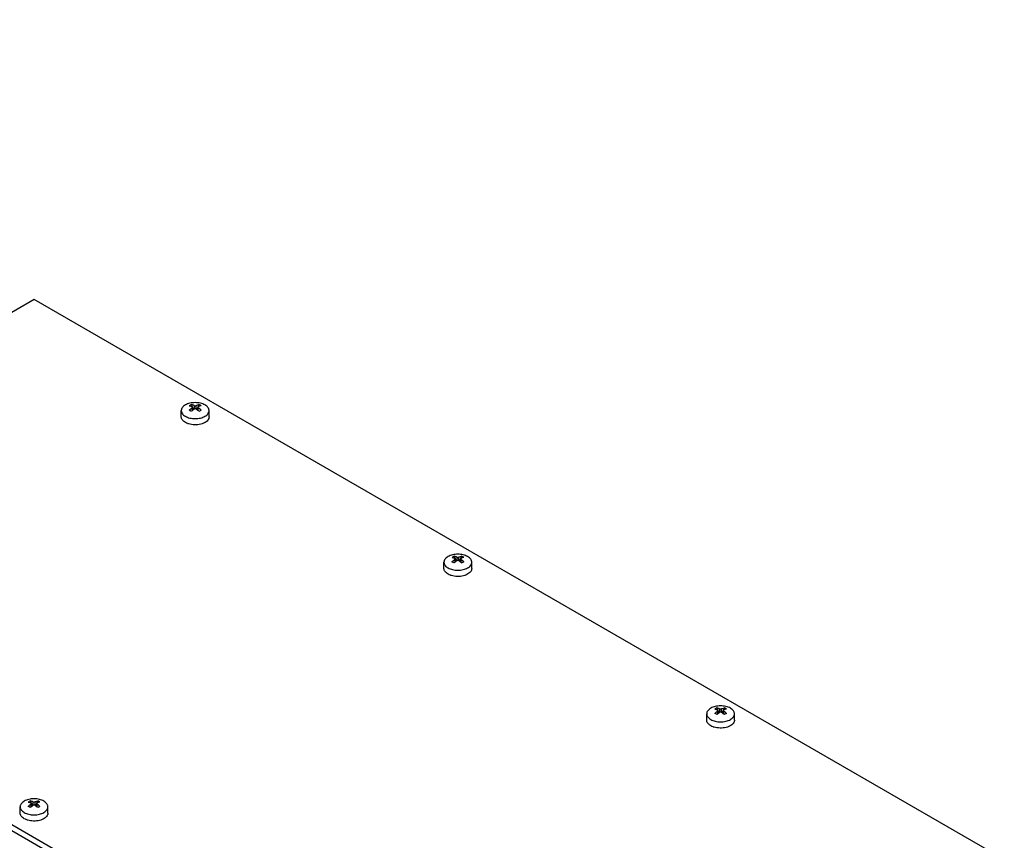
# Model space of a CAD drawing. Header units: millimetres. Extents: x 77 to 598, y 229 to 713.
# Tile 3 of 3: x 381 to 580, y 495 to 660. Entities that reach past the tile are written whole.
import ezdxf

# ---------------------------------------------------------------- set-up
doc = ezdxf.new("R2010")
doc.units = ezdxf.units.MM
doc.header["$LTSCALE"] = 61.257806
doc.layers.get('0').update_dxf_attribs({"linetype": 'CONTINUOUS'})

msp = doc.modelspace()

# ---------------------------------------------------------------- linework, layer by layer
at = {"color": 7, "linetype": 'Continuous'}
for p, q in [((98.3, 660.42), (486.15, 436.5)), ((384.32, 603.88), (290.28, 549.59)), ((580.19, 490.8), (384.32, 603.88)), ((416.09, 582.68), (416.28, 582.2)), ((416.64, 582.49), (416.64, 581.76)), ((417.06, 581.76), (417.06, 582.49)), ((417.43, 582.2), (417.62, 582.68)), ((414.05, 580.2), (414.05, 581.46)), ((416.22, 582), (416.22, 581.42)), ((416.3, 582.14), (416.3, 581.5)), ((416.3, 582.13), (416.49, 581.65)), ((417.21, 581.65), (417.4, 582.13)), ((417.4, 582.14), (417.4, 581.5)), ((417.49, 581.42), (417.49, 582)), ((419.65, 580.2), (419.65, 581.46)), ((467.08, 549.59), (467.08, 550.85)), ((469.12, 552.07), (469.31, 551.58)), ((469.25, 551.39), (469.25, 550.81)), ((469.34, 551.52), (469.34, 550.88)), ((469.34, 551.51), (469.52, 551.03)), ((469.67, 551.88), (469.67, 551.14)), ((470.1, 551.14), (470.1, 551.88)), ((470.25, 551.03), (470.43, 551.51)), ((470.43, 551.52), (470.43, 550.88)), ((470.46, 551.58), (470.65, 552.07)), ((470.52, 550.81), (470.52, 551.39)), ((472.68, 549.59), (472.68, 550.85)), ((290.28, 548.36), (486.15, 435.28)), ((522.15, 521.45), (522.34, 520.96)), ((522.28, 520.77), (522.28, 520.19)), ((522.37, 520.9), (522.37, 520.26)), ((522.37, 520.89), (522.56, 520.41)), ((522.71, 521.26), (522.71, 520.52)), ((523.13, 520.52), (523.13, 521.26)), ((523.28, 520.41), (523.47, 520.89)), ((523.47, 520.9), (523.47, 520.26)), ((523.49, 520.96), (523.68, 521.45)), ((523.55, 520.19), (523.55, 520.77)), ((520.12, 518.97), (520.12, 520.23)), ((525.72, 518.97), (525.72, 520.23)), ((381.53, 500.19), (381.53, 501.45)), ((383.56, 502.67), (383.75, 502.18)), ((383.69, 501.99), (383.69, 501.41)), ((383.78, 502.12), (383.78, 501.48)), ((383.78, 502.11), (383.96, 501.63)), ((384.11, 502.48), (384.11, 501.74)), ((384.54, 501.74), (384.54, 502.48)), ((384.69, 501.63), (384.87, 502.11)), ((384.87, 502.12), (384.87, 501.48)), ((384.9, 502.18), (385.09, 502.67)), ((384.96, 501.41), (384.96, 501.99)), ((387.13, 500.19), (387.13, 501.45))]:
    msp.add_line(p, q, dxfattribs=at)
for centre, radius, start, end in [((417.58, 579.61), 3.42, 120.0184, 124.1495), ((417.52, 579.71), 3.3, 115.7786, 120.0056), ((416.17, 579.68), 3.33, 55.7854, 64.2157), ((409.5, 570.39), 12.75, 58.8996, 61.1016), ((420.43, 576.54), 6.45, 129.7773, 132.3272), ((420.06, 577), 5.86, 125.6684, 129.8294), ((413.65, 577), 5.86, 50.1711, 54.332), ((413.27, 576.54), 6.45, 47.6732, 50.2232), ((424.41, 570.04), 13.16, 120.0054, 121.0947), ((423.62, 571.42), 11.57, 118.8324, 120.0194), ((470.62, 548.99), 3.42, 120.0184, 124.1495), ((462.53, 539.78), 12.75, 58.8996, 61.1016), ((470.56, 549.09), 3.3, 115.7786, 120.0056), ((473.46, 545.92), 6.45, 129.7773, 132.3272), ((473.09, 546.38), 5.86, 125.6684, 129.8294), ((466.68, 546.38), 5.86, 50.1711, 54.332), ((466.31, 545.92), 6.45, 47.6732, 50.2232), ((469.2, 549.07), 3.33, 55.7854, 64.2157), ((477.45, 539.43), 13.16, 120.0054, 121.0947), ((476.66, 540.8), 11.57, 118.8324, 120.0194), ((523.65, 518.37), 3.42, 120.0184, 124.1495), ((523.59, 518.47), 3.3, 115.7786, 120.0056), ((522.23, 518.45), 3.33, 55.7854, 64.2157), ((515.57, 509.16), 12.75, 58.8996, 61.1016), ((526.5, 515.31), 6.45, 129.7773, 132.3272), ((526.12, 515.76), 5.86, 125.6684, 129.8294), ((519.71, 515.76), 5.86, 50.1711, 54.332), ((519.34, 515.31), 6.45, 47.6732, 50.2232), ((530.48, 508.81), 13.16, 120.0054, 121.0947), ((529.69, 510.18), 11.57, 118.8324, 120.0194), ((385.06, 499.59), 3.42, 120.0184, 124.1495), ((376.98, 490.38), 12.75, 58.8996, 61.1016), ((385, 499.69), 3.3, 115.7786, 120.0056), ((387.9, 496.53), 6.45, 129.7773, 132.3272), ((387.53, 496.98), 5.86, 125.6684, 129.8294), ((381.12, 496.98), 5.86, 50.1711, 54.332), ((380.75, 496.53), 6.45, 47.6732, 50.2232), ((383.64, 499.67), 3.33, 55.7854, 64.2157), ((391.89, 490.03), 13.16, 120.0054, 121.0947), ((391.1, 491.4), 11.57, 118.8324, 120.0194)]:
    msp.add_arc(centre, radius, start, end, dxfattribs=at)
for points, knots in [([(414.87, 582.61), (414.75, 582.54), (414.53, 582.38), (414.26, 582.1), (414.12, 581.84), (414.06, 581.62), (414.05, 581.52), (414.05, 581.46)], [0, 0, 0, 0, 0.289605, 0.54865, 0.781649, 0.891845, 1, 1, 1, 1]), ([(418.83, 582.61), (418.7, 582.69), (418.4, 582.82), (417.92, 582.97), (417.39, 583.06), (416.85, 583.09), (416.31, 583.06), (415.79, 582.97), (415.3, 582.82), (415.01, 582.69), (414.87, 582.61)], [0, 0, 0, 0, 0.114141, 0.237297, 0.366939, 0.499961, 0.632988, 0.762647, 0.885827, 1, 1, 1, 1]), ([(415.66, 582.44), (415.71, 582.43), (415.9, 582.38), (416.08, 582.31), (416.22, 582.25)], [0, 0, 0, 0, 0.241578, 1, 1, 1, 1]), ([(416.64, 582.49), (416.59, 582.51), (416.41, 582.59), (416.23, 582.65), (416.09, 582.68)], [0, 0, 0, 0, 0.258712, 1, 1, 1, 1]), ([(416.64, 582.49), (416.67, 582.48), (416.74, 582.46), (416.85, 582.45), (416.96, 582.46), (417.03, 582.48), (417.06, 582.49)], [0, 0, 0, 0, 0.233569, 0.500001, 0.766434, 1, 1, 1, 1]), ([(417.06, 582.49), (417.11, 582.51), (417.29, 582.59), (417.48, 582.65), (417.62, 582.68)], [0, 0, 0, 0, 0.258712, 1, 1, 1, 1]), ([(418.04, 582.44), (418, 582.43), (417.81, 582.38), (417.62, 582.31), (417.49, 582.25)], [0, 0, 0, 0, 0.241578, 1, 1, 1, 1]), ([(419.65, 581.46), (419.65, 581.52), (419.64, 581.62), (419.59, 581.84), (419.44, 582.1), (419.18, 582.38), (418.95, 582.54), (418.83, 582.61)], [0, 0, 0, 0, 0.108169, 0.218376, 0.451383, 0.710428, 1, 1, 1, 1]), ([(414.05, 581.46), (414.05, 581.41), (414.06, 581.3), (414.12, 581.09), (414.26, 580.82), (414.53, 580.55), (414.75, 580.39), (414.87, 580.32)], [0, 0, 0, 0, 0.108169, 0.218376, 0.451383, 0.710428, 1, 1, 1, 1]), ([(415.66, 581.56), (415.71, 581.6), (415.89, 581.75), (416.07, 581.9), (416.22, 582)], [0, 0, 0, 0, 0.255731, 1, 1, 1, 1]), ([(416.3, 582.14), (416.3, 582.15), (416.3, 582.17), (416.28, 582.2), (416.25, 582.23), (416.23, 582.24), (416.22, 582.25)], [0, 0, 0, 0, 0.225325, 0.457967, 0.713495, 1, 1, 1, 1]), ([(416.22, 582), (416.23, 582.01), (416.25, 582.03), (416.29, 582.08), (416.3, 582.11), (416.3, 582.14)], [0, 0, 0, 0, 0.293617, 0.557674, 1, 1, 1, 1]), ([(417.06, 581.76), (417.03, 581.78), (416.97, 581.81), (416.85, 581.83), (416.74, 581.81), (416.67, 581.78), (416.64, 581.76)], [0, 0, 0, 0, 0.240557, 0.500001, 0.759446, 1, 1, 1, 1]), ([(417.49, 582.25), (417.48, 582.24), (417.45, 582.23), (417.42, 582.2), (417.4, 582.17), (417.4, 582.15), (417.4, 582.14)], [0, 0, 0, 0, 0.286504, 0.542037, 0.774679, 1, 1, 1, 1]), ([(417.4, 582.14), (417.4, 582.11), (417.42, 582.08), (417.45, 582.03), (417.47, 582.01), (417.49, 582)], [0, 0, 0, 0, 0.442331, 0.706382, 1, 1, 1, 1]), ([(418.04, 581.56), (418, 581.6), (417.82, 581.75), (417.63, 581.9), (417.49, 582)], [0, 0, 0, 0, 0.255731, 1, 1, 1, 1]), ([(418.83, 580.32), (418.95, 580.39), (419.18, 580.55), (419.44, 580.82), (419.59, 581.09), (419.64, 581.3), (419.65, 581.41), (419.65, 581.46)], [0, 0, 0, 0, 0.289605, 0.54865, 0.781649, 0.891845, 1, 1, 1, 1]), ([(414.87, 579.06), (414.75, 579.13), (414.53, 579.29), (414.26, 579.57), (414.12, 579.83), (414.06, 580.04), (414.05, 580.15), (414.05, 580.2)], [0, 0, 0, 0, 0.289589, 0.548632, 0.781635, 0.891836, 1, 1, 1, 1]), ([(414.87, 580.32), (415.01, 580.24), (415.3, 580.1), (415.79, 579.96), (416.31, 579.87), (416.85, 579.84), (417.39, 579.87), (417.92, 579.96), (418.4, 580.1), (418.7, 580.24), (418.83, 580.32)], [0, 0, 0, 0, 0.114141, 0.237297, 0.366939, 0.499961, 0.632988, 0.762647, 0.885827, 1, 1, 1, 1]), ([(415.55, 578.77), (415.48, 578.79), (415.25, 578.87), (415.03, 578.97), (414.87, 579.06)], [0, 0, 0, 0, 0.261554, 1, 1, 1, 1]), ([(417.97, 578.72), (417.77, 578.67), (417.37, 578.6), (416.75, 578.58), (416.13, 578.63), (415.74, 578.72), (415.55, 578.77)], [0, 0, 0, 0, 0.247866, 0.502751, 0.756224, 1, 1, 1, 1]), ([(418.68, 578.98), (418.62, 578.95), (418.4, 578.85), (418.16, 578.77), (417.97, 578.72)], [0, 0, 0, 0, 0.23949, 1, 1, 1, 1]), ([(419.65, 580.2), (419.65, 580.15), (419.64, 580.03), (419.57, 579.79), (419.4, 579.5), (419.08, 579.21), (418.82, 579.05), (418.68, 578.98)], [0, 0, 0, 0, 0.105991, 0.214373, 0.445704, 0.706358, 1, 1, 1, 1]), ([(467.91, 551.99), (467.78, 551.92), (467.56, 551.76), (467.29, 551.48), (467.15, 551.22), (467.09, 551.01), (467.08, 550.9), (467.08, 550.85)], [0, 0, 0, 0, 0.289605, 0.54865, 0.781649, 0.891845, 1, 1, 1, 1]), ([(467.08, 550.85), (467.08, 550.79), (467.09, 550.69), (467.15, 550.47), (467.29, 550.21), (467.56, 549.93), (467.78, 549.77), (467.91, 549.7)], [0, 0, 0, 0, 0.108169, 0.218376, 0.451383, 0.710428, 1, 1, 1, 1]), ([(471.86, 551.99), (471.73, 552.07), (471.43, 552.2), (470.95, 552.35), (470.43, 552.44), (469.89, 552.47), (469.34, 552.44), (468.82, 552.35), (468.34, 552.2), (468.04, 552.07), (467.91, 551.99)], [0, 0, 0, 0, 0.114141, 0.237297, 0.366939, 0.499961, 0.632988, 0.762647, 0.885827, 1, 1, 1, 1]), ([(468.7, 551.82), (468.74, 551.81), (468.93, 551.76), (469.11, 551.69), (469.25, 551.63)], [0, 0, 0, 0, 0.241578, 1, 1, 1, 1]), ([(468.7, 550.94), (468.74, 550.98), (468.92, 551.14), (469.1, 551.28), (469.25, 551.39)], [0, 0, 0, 0, 0.255731, 1, 1, 1, 1]), ([(469.67, 551.88), (469.63, 551.9), (469.45, 551.97), (469.26, 552.03), (469.12, 552.07)], [0, 0, 0, 0, 0.258712, 1, 1, 1, 1]), ([(469.34, 551.52), (469.34, 551.53), (469.33, 551.56), (469.31, 551.59), (469.29, 551.61), (469.26, 551.63), (469.25, 551.63)], [0, 0, 0, 0, 0.225325, 0.457967, 0.713495, 1, 1, 1, 1]), ([(469.25, 551.39), (469.26, 551.4), (469.29, 551.42), (469.32, 551.46), (469.34, 551.5), (469.34, 551.52)], [0, 0, 0, 0, 0.293617, 0.557674, 1, 1, 1, 1]), ([(469.67, 551.88), (469.7, 551.86), (469.77, 551.84), (469.88, 551.83), (470, 551.84), (470.07, 551.86), (470.1, 551.88)], [0, 0, 0, 0, 0.233569, 0.500001, 0.766434, 1, 1, 1, 1]), ([(470.1, 551.14), (470.07, 551.16), (470, 551.19), (469.88, 551.21), (469.77, 551.19), (469.7, 551.16), (469.67, 551.14)], [0, 0, 0, 0, 0.240557, 0.500001, 0.759446, 1, 1, 1, 1]), ([(470.1, 551.88), (470.14, 551.9), (470.32, 551.97), (470.51, 552.03), (470.65, 552.07)], [0, 0, 0, 0, 0.258712, 1, 1, 1, 1]), ([(470.52, 551.63), (470.51, 551.63), (470.48, 551.61), (470.46, 551.59), (470.44, 551.56), (470.43, 551.53), (470.43, 551.52)], [0, 0, 0, 0, 0.286504, 0.542037, 0.774679, 1, 1, 1, 1]), ([(470.43, 551.52), (470.43, 551.5), (470.45, 551.46), (470.48, 551.42), (470.51, 551.4), (470.52, 551.39)], [0, 0, 0, 0, 0.442331, 0.706382, 1, 1, 1, 1]), ([(471.07, 551.82), (471.03, 551.81), (470.84, 551.76), (470.66, 551.69), (470.52, 551.63)], [0, 0, 0, 0, 0.241578, 1, 1, 1, 1]), ([(471.07, 550.94), (471.03, 550.98), (470.85, 551.14), (470.66, 551.28), (470.52, 551.39)], [0, 0, 0, 0, 0.255731, 1, 1, 1, 1]), ([(472.68, 550.85), (472.68, 550.9), (472.68, 551.01), (472.62, 551.22), (472.48, 551.48), (472.21, 551.76), (471.99, 551.92), (471.86, 551.99)], [0, 0, 0, 0, 0.108169, 0.218376, 0.451383, 0.710428, 1, 1, 1, 1]), ([(471.86, 549.7), (471.99, 549.77), (472.21, 549.93), (472.48, 550.21), (472.62, 550.47), (472.68, 550.69), (472.68, 550.79), (472.68, 550.85)], [0, 0, 0, 0, 0.289605, 0.54865, 0.781649, 0.891845, 1, 1, 1, 1]), ([(467.91, 548.44), (467.78, 548.51), (467.56, 548.67), (467.29, 548.95), (467.15, 549.21), (467.09, 549.43), (467.08, 549.53), (467.08, 549.59)], [0, 0, 0, 0, 0.289589, 0.548632, 0.781635, 0.891836, 1, 1, 1, 1]), ([(467.91, 549.7), (468.04, 549.62), (468.34, 549.49), (468.82, 549.34), (469.34, 549.25), (469.88, 549.22), (470.43, 549.25), (470.95, 549.34), (471.43, 549.49), (471.73, 549.62), (471.86, 549.7)], [0, 0, 0, 0, 0.114141, 0.237297, 0.366939, 0.499961, 0.632988, 0.762647, 0.885827, 1, 1, 1, 1]), ([(472.68, 549.59), (472.68, 549.53), (472.67, 549.41), (472.61, 549.17), (472.43, 548.89), (472.12, 548.59), (471.85, 548.43), (471.71, 548.36)], [0, 0, 0, 0, 0.105991, 0.214373, 0.445704, 0.706358, 1, 1, 1, 1]), ([(468.58, 548.16), (468.52, 548.18), (468.29, 548.25), (468.06, 548.35), (467.91, 548.44)], [0, 0, 0, 0, 0.261554, 1, 1, 1, 1]), ([(471, 548.1), (470.81, 548.05), (470.4, 547.98), (469.78, 547.96), (469.17, 548.01), (468.77, 548.1), (468.58, 548.16)], [0, 0, 0, 0, 0.247866, 0.502751, 0.756224, 1, 1, 1, 1]), ([(471.71, 548.36), (471.66, 548.33), (471.43, 548.23), (471.19, 548.15), (471, 548.1)], [0, 0, 0, 0, 0.23949, 1, 1, 1, 1]), ([(520.94, 521.37), (520.82, 521.3), (520.59, 521.15), (520.33, 520.87), (520.18, 520.6), (520.13, 520.39), (520.12, 520.28), (520.12, 520.23)], [0, 0, 0, 0, 0.289605, 0.54865, 0.781649, 0.891845, 1, 1, 1, 1]), ([(524.9, 521.37), (524.76, 521.45), (524.47, 521.59), (523.98, 521.73), (523.46, 521.82), (522.92, 521.85), (522.38, 521.82), (521.85, 521.73), (521.37, 521.59), (521.07, 521.45), (520.94, 521.37)], [0, 0, 0, 0, 0.114141, 0.237297, 0.366939, 0.499961, 0.632988, 0.762647, 0.885827, 1, 1, 1, 1]), ([(521.73, 521.2), (521.77, 521.19), (521.96, 521.14), (522.15, 521.07), (522.28, 521.01)], [0, 0, 0, 0, 0.241578, 1, 1, 1, 1]), ([(521.73, 520.32), (521.77, 520.36), (521.95, 520.52), (522.14, 520.67), (522.28, 520.77)], [0, 0, 0, 0, 0.255731, 1, 1, 1, 1]), ([(522.71, 521.26), (522.66, 521.28), (522.48, 521.35), (522.29, 521.41), (522.15, 521.45)], [0, 0, 0, 0, 0.258712, 1, 1, 1, 1]), ([(522.37, 520.9), (522.37, 520.91), (522.37, 520.94), (522.35, 520.97), (522.32, 520.99), (522.29, 521.01), (522.28, 521.01)], [0, 0, 0, 0, 0.225325, 0.457967, 0.713495, 1, 1, 1, 1]), ([(522.28, 520.77), (522.29, 520.78), (522.32, 520.8), (522.35, 520.84), (522.37, 520.88), (522.37, 520.9)], [0, 0, 0, 0, 0.293617, 0.557674, 1, 1, 1, 1]), ([(522.71, 521.26), (522.74, 521.24), (522.81, 521.23), (522.92, 521.22), (523.03, 521.23), (523.1, 521.24), (523.13, 521.26)], [0, 0, 0, 0, 0.233569, 0.500001, 0.766434, 1, 1, 1, 1]), ([(523.13, 521.26), (523.18, 521.28), (523.36, 521.35), (523.54, 521.41), (523.68, 521.45)], [0, 0, 0, 0, 0.258712, 1, 1, 1, 1]), ([(523.55, 521.01), (523.54, 521.01), (523.52, 520.99), (523.49, 520.97), (523.47, 520.94), (523.47, 520.91), (523.47, 520.9)], [0, 0, 0, 0, 0.286504, 0.542037, 0.774679, 1, 1, 1, 1]), ([(523.47, 520.9), (523.47, 520.88), (523.48, 520.84), (523.52, 520.8), (523.54, 520.78), (523.55, 520.77)], [0, 0, 0, 0, 0.442331, 0.706382, 1, 1, 1, 1]), ([(524.11, 521.2), (524.06, 521.19), (523.87, 521.14), (523.69, 521.07), (523.55, 521.01)], [0, 0, 0, 0, 0.241578, 1, 1, 1, 1]), ([(524.11, 520.32), (524.06, 520.36), (523.88, 520.52), (523.7, 520.67), (523.55, 520.77)], [0, 0, 0, 0, 0.255731, 1, 1, 1, 1]), ([(525.72, 520.23), (525.72, 520.28), (525.71, 520.39), (525.65, 520.6), (525.51, 520.87), (525.24, 521.15), (525.02, 521.3), (524.9, 521.37)], [0, 0, 0, 0, 0.108169, 0.218376, 0.451383, 0.710428, 1, 1, 1, 1]), ([(520.12, 520.23), (520.12, 520.17), (520.13, 520.07), (520.18, 519.85), (520.33, 519.59), (520.59, 519.31), (520.82, 519.16), (520.94, 519.08)], [0, 0, 0, 0, 0.108169, 0.218376, 0.451383, 0.710428, 1, 1, 1, 1]), ([(520.94, 517.83), (520.82, 517.9), (520.59, 518.05), (520.33, 518.33), (520.18, 518.59), (520.13, 518.81), (520.12, 518.92), (520.12, 518.97)], [0, 0, 0, 0, 0.289589, 0.548632, 0.781635, 0.891836, 1, 1, 1, 1]), ([(520.94, 519.08), (521.07, 519.01), (521.37, 518.87), (521.85, 518.72), (522.38, 518.63), (522.92, 518.6), (523.46, 518.63), (523.98, 518.72), (524.47, 518.87), (524.76, 519.01), (524.9, 519.08)], [0, 0, 0, 0, 0.114141, 0.237297, 0.366939, 0.499961, 0.632988, 0.762647, 0.885827, 1, 1, 1, 1]), ([(523.13, 520.52), (523.1, 520.54), (523.03, 520.58), (522.92, 520.59), (522.8, 520.58), (522.74, 520.54), (522.71, 520.52)], [0, 0, 0, 0, 0.240557, 0.500001, 0.759446, 1, 1, 1, 1]), ([(525.72, 518.97), (525.72, 518.91), (525.71, 518.79), (525.64, 518.56), (525.47, 518.27), (525.15, 517.97), (524.89, 517.81), (524.74, 517.74)], [0, 0, 0, 0, 0.105991, 0.214373, 0.445704, 0.706358, 1, 1, 1, 1]), ([(524.9, 519.08), (525.02, 519.16), (525.24, 519.31), (525.51, 519.59), (525.65, 519.85), (525.71, 520.07), (525.72, 520.17), (525.72, 520.23)], [0, 0, 0, 0, 0.289605, 0.54865, 0.781649, 0.891845, 1, 1, 1, 1]), ([(521.61, 517.54), (521.55, 517.56), (521.32, 517.63), (521.09, 517.73), (520.94, 517.83)], [0, 0, 0, 0, 0.261554, 1, 1, 1, 1]), ([(524.04, 517.49), (523.84, 517.44), (523.43, 517.37), (522.81, 517.34), (522.2, 517.39), (521.8, 517.48), (521.61, 517.54)], [0, 0, 0, 0, 0.247866, 0.502751, 0.756224, 1, 1, 1, 1]), ([(524.74, 517.74), (524.69, 517.72), (524.46, 517.61), (524.22, 517.53), (524.04, 517.49)], [0, 0, 0, 0, 0.23949, 1, 1, 1, 1]), ([(386.31, 502.59), (386.17, 502.67), (385.87, 502.81), (385.39, 502.95), (384.87, 503.04), (384.33, 503.07), (383.78, 503.04), (383.26, 502.95), (382.78, 502.81), (382.48, 502.67), (382.35, 502.59)], [0, 0, 0, 0, 0.114141, 0.237297, 0.366939, 0.499961, 0.632988, 0.762647, 0.885827, 1, 1, 1, 1]), ([(382.35, 502.59), (382.22, 502.52), (382, 502.37), (381.73, 502.09), (381.59, 501.82), (381.53, 501.61), (381.53, 501.5), (381.53, 501.45)], [0, 0, 0, 0, 0.289605, 0.54865, 0.781649, 0.891845, 1, 1, 1, 1]), ([(381.53, 501.45), (381.53, 501.4), (381.53, 501.29), (381.59, 501.07), (381.73, 500.81), (382, 500.53), (382.22, 500.38), (382.35, 500.31)], [0, 0, 0, 0, 0.108169, 0.218376, 0.451383, 0.710428, 1, 1, 1, 1]), ([(383.14, 502.42), (383.18, 502.41), (383.37, 502.36), (383.55, 502.29), (383.69, 502.23)], [0, 0, 0, 0, 0.241578, 1, 1, 1, 1]), ([(383.14, 501.54), (383.18, 501.58), (383.36, 501.74), (383.55, 501.89), (383.69, 501.99)], [0, 0, 0, 0, 0.255731, 1, 1, 1, 1]), ([(384.11, 502.48), (384.07, 502.5), (383.89, 502.57), (383.7, 502.63), (383.56, 502.67)], [0, 0, 0, 0, 0.258712, 1, 1, 1, 1]), ([(383.78, 502.12), (383.78, 502.13), (383.77, 502.16), (383.75, 502.19), (383.73, 502.22), (383.7, 502.23), (383.69, 502.23)], [0, 0, 0, 0, 0.225325, 0.457967, 0.713495, 1, 1, 1, 1]), ([(383.69, 501.99), (383.7, 502), (383.73, 502.02), (383.76, 502.06), (383.78, 502.1), (383.78, 502.12)], [0, 0, 0, 0, 0.293617, 0.557674, 1, 1, 1, 1]), ([(384.11, 502.48), (384.14, 502.47), (384.21, 502.45), (384.33, 502.44), (384.44, 502.45), (384.51, 502.47), (384.54, 502.48)], [0, 0, 0, 0, 0.233569, 0.500001, 0.766434, 1, 1, 1, 1]), ([(384.54, 501.74), (384.51, 501.76), (384.44, 501.8), (384.33, 501.81), (384.21, 501.8), (384.14, 501.76), (384.11, 501.74)], [0, 0, 0, 0, 0.240557, 0.500001, 0.759446, 1, 1, 1, 1]), ([(384.54, 502.48), (384.58, 502.5), (384.76, 502.57), (384.95, 502.63), (385.09, 502.67)], [0, 0, 0, 0, 0.258712, 1, 1, 1, 1]), ([(384.96, 502.23), (384.95, 502.23), (384.92, 502.22), (384.9, 502.19), (384.88, 502.16), (384.87, 502.13), (384.87, 502.12)], [0, 0, 0, 0, 0.286504, 0.542037, 0.774679, 1, 1, 1, 1]), ([(384.87, 502.12), (384.87, 502.1), (384.89, 502.06), (384.92, 502.02), (384.95, 502), (384.96, 501.99)], [0, 0, 0, 0, 0.442331, 0.706382, 1, 1, 1, 1]), ([(385.51, 502.42), (385.47, 502.41), (385.28, 502.36), (385.1, 502.29), (384.96, 502.23)], [0, 0, 0, 0, 0.241578, 1, 1, 1, 1]), ([(385.51, 501.54), (385.47, 501.58), (385.29, 501.74), (385.11, 501.89), (384.96, 501.99)], [0, 0, 0, 0, 0.255731, 1, 1, 1, 1]), ([(387.13, 501.45), (387.13, 501.5), (387.12, 501.61), (387.06, 501.82), (386.92, 502.09), (386.65, 502.37), (386.43, 502.52), (386.31, 502.59)], [0, 0, 0, 0, 0.108169, 0.218376, 0.451383, 0.710428, 1, 1, 1, 1]), ([(386.31, 500.31), (386.43, 500.38), (386.65, 500.53), (386.92, 500.81), (387.06, 501.07), (387.12, 501.29), (387.13, 501.4), (387.13, 501.45)], [0, 0, 0, 0, 0.289605, 0.54865, 0.781649, 0.891845, 1, 1, 1, 1]), ([(382.35, 499.05), (382.22, 499.12), (382, 499.27), (381.73, 499.55), (381.59, 499.81), (381.53, 500.03), (381.53, 500.14), (381.53, 500.19)], [0, 0, 0, 0, 0.289589, 0.548632, 0.781635, 0.891836, 1, 1, 1, 1]), ([(382.35, 500.31), (382.48, 500.23), (382.78, 500.09), (383.26, 499.94), (383.78, 499.85), (384.33, 499.82), (384.87, 499.85), (385.39, 499.94), (385.87, 500.09), (386.17, 500.23), (386.31, 500.31)], [0, 0, 0, 0, 0.114141, 0.237297, 0.366939, 0.499961, 0.632988, 0.762647, 0.885827, 1, 1, 1, 1]), ([(383.02, 498.76), (382.96, 498.78), (382.73, 498.85), (382.5, 498.96), (382.35, 499.05)], [0, 0, 0, 0, 0.261554, 1, 1, 1, 1]), ([(386.15, 498.96), (386.1, 498.94), (385.87, 498.83), (385.63, 498.75), (385.44, 498.71)], [0, 0, 0, 0, 0.23949, 1, 1, 1, 1]), ([(387.13, 500.19), (387.13, 500.13), (387.11, 500.01), (387.05, 499.78), (386.87, 499.49), (386.56, 499.19), (386.29, 499.03), (386.15, 498.96)], [0, 0, 0, 0, 0.105991, 0.214373, 0.445704, 0.706358, 1, 1, 1, 1]), ([(385.44, 498.71), (385.25, 498.66), (384.84, 498.59), (384.22, 498.56), (383.61, 498.61), (383.21, 498.7), (383.02, 498.76)], [0, 0, 0, 0, 0.247866, 0.502751, 0.756224, 1, 1, 1, 1])]:
    msp.add_open_spline(points, degree=3, knots=knots, dxfattribs=at)

doc.saveas('drawing.dxf')
